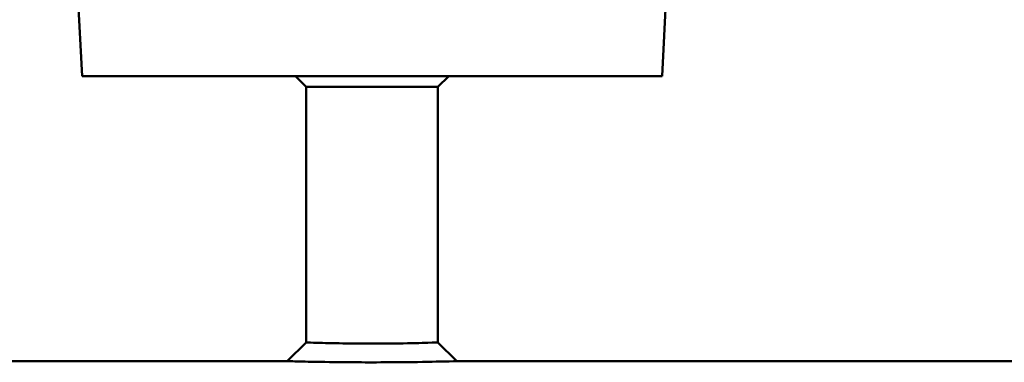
# Model space of a CAD drawing. Header units: millimetres. Extents: x 857 to 3150, y 927 to 1922.
# Tile 5 of 22: x 1158 to 1293, y 1785 to 1832. Entities that reach past the tile are written whole.
import ezdxf

# ---------------------------------------------------------------- set-up
doc = ezdxf.new("R2010")
doc.units = ezdxf.units.MM
doc.header["$LTSCALE"] = 6.666667
doc.layers.add('Visible (ISO)', color=7, linetype='Continuous', lineweight=50)

msp = doc.modelspace()

# ---------------------------------------------------------------- linework, layer by layer
at = {"layer": 'Visible (ISO)'}
for p, q in [((1166.95, 1824.29), (1166.31, 1836.36)), ((1246.16, 1824.29), (1246.79, 1836.36)), ((1246.16, 1824.29), (1166.95, 1824.29)), ((1197.55, 1822.82), (1196.08, 1824.29)), ((1215.55, 1822.82), (1217.02, 1824.29)), ((1215.55, 1822.82), (1197.55, 1822.82)), ((1197.55, 1787.88), (1197.55, 1822.82)), ((1215.55, 1787.88), (1215.55, 1822.82)), ((1194.98, 1785.32), (1197.55, 1787.88)), ((1215.55, 1787.88), (1218.12, 1785.32)), ((998.05, 1785.32), (1194.98, 1785.32)), ((1218.12, 1785.32), (1415.05, 1785.32))]:
    msp.add_line(p, q, dxfattribs=at)
for points, knots in [([(1206.55, 1787.72), (1205.57, 1787.72), (1204.59, 1787.73), (1202.16, 1787.76), (1200.81, 1787.78), (1198.83, 1787.84), (1198.16, 1787.86), (1197.64, 1787.88), (1197.55, 1787.88), (1197.55, 1787.88)], [0, 0, 0, 0, 0.377626, 0.377626, 0.981827, 0.981827, 1.531311, 1.531311, 1.808927, 1.808927, 1.808927, 1.808927]), ([(1215.55, 1787.88), (1215.55, 1787.88), (1215.07, 1787.86), (1213.22, 1787.81), (1211.83, 1787.77), (1209.06, 1787.73), (1207.81, 1787.72), (1206.55, 1787.72)], [5.426743, 5.426743, 5.426743, 5.426743, 6.074171, 6.074171, 6.754122, 6.754122, 7.235669, 7.235669, 7.235669, 7.235669]), ([(1194.99, 1785.32), (1194.99, 1785.32), (1195.1, 1785.31), (1195.76, 1785.3), (1196.63, 1785.28), (1199.17, 1785.22), (1200.91, 1785.2), (1204.02, 1785.17), (1205.29, 1785.16), (1206.55, 1785.16)], [-1.808927, -1.808927, -1.808927, -1.808927, -1.531311, -1.531311, -0.981827, -0.981827, -0.377626, -0.377626, 0, 0, 0, 0]), ([(1206.55, 1785.16), (1208.17, 1785.16), (1209.78, 1785.17), (1213.33, 1785.21), (1215.13, 1785.25), (1217.5, 1785.3), (1218.12, 1785.32), (1218.12, 1785.32)], [-7.235669, -7.235669, -7.235669, -7.235669, -6.754122, -6.754122, -6.074171, -6.074171, -5.426743, -5.426743, -5.426743, -5.426743])]:
    msp.add_open_spline(points, degree=3, knots=knots, dxfattribs=at)

doc.saveas('drawing.dxf')
